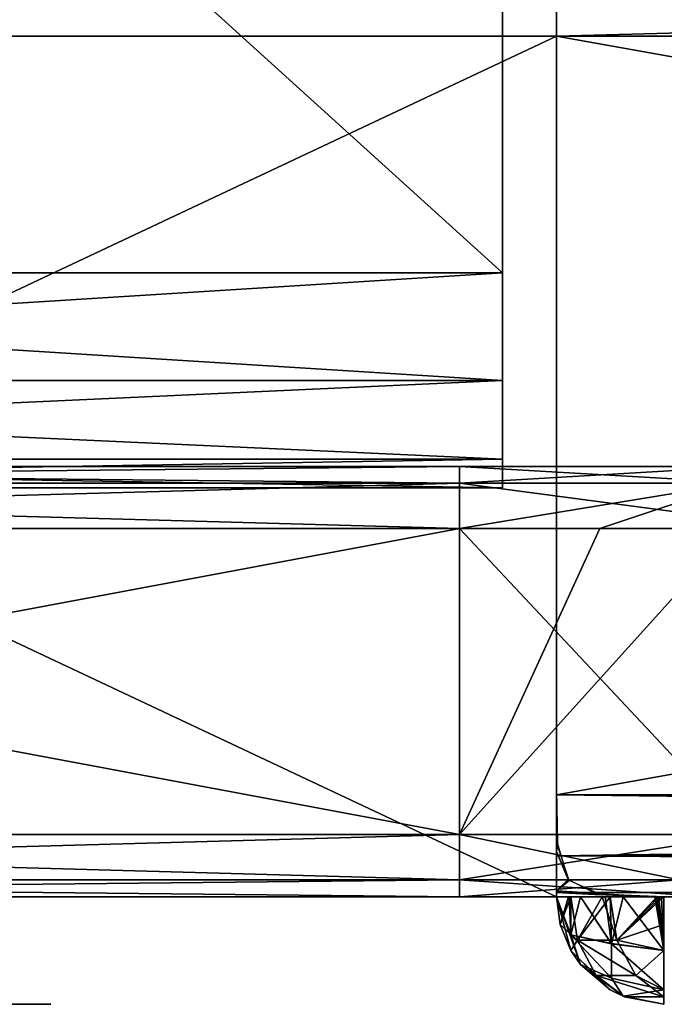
# Model space of a CAD drawing. Header units: millimetres. Extents: x -96 to 96, y -34 to 18.
# Tile 128 of 192: x 51.76 to 54.75, y -32.5 to -27.92. Entities that reach past the tile are written whole.
import ezdxf

# ---------------------------------------------------------------- set-up
doc = ezdxf.new("R2010")
doc.units = ezdxf.units.MM
doc.header["$LTSCALE"] = 65.185185
for name, color, linetype in [('103', 7, 'CONTINUOUS'), ('104', 7, 'CONTINUOUS'), ('194', 7, 'CONTINUOUS'), ('195', 7, 'CONTINUOUS'), ('238', 7, 'CONTINUOUS'), ('239', 7, 'CONTINUOUS'), ('274', 7, 'CONTINUOUS'), ('285', 7, 'CONTINUOUS'), ('306', 7, 'CONTINUOUS'), ('307', 7, 'CONTINUOUS'), ('317', 7, 'CONTINUOUS'), ('318', 7, 'CONTINUOUS'), ('333', 7, 'CONTINUOUS'), ('334', 7, 'CONTINUOUS'), ('354', 7, 'CONTINUOUS'), ('355', 7, 'CONTINUOUS'), ('362', 7, 'CONTINUOUS'), ('363', 7, 'CONTINUOUS'), ('383', 7, 'CONTINUOUS'), ('384', 7, 'CONTINUOUS'), ('573', 7, 'CONTINUOUS'), ('590', 7, 'CONTINUOUS'), ('591', 7, 'CONTINUOUS'), ('597', 7, 'CONTINUOUS'), ('598', 7, 'CONTINUOUS'), ('618', 7, 'CONTINUOUS'), ('622', 7, 'CONTINUOUS'), ('631', 7, 'CONTINUOUS'), ('632', 7, 'CONTINUOUS'), ('641', 7, 'CONTINUOUS'), ('642', 7, 'CONTINUOUS'), ('807', 7, 'CONTINUOUS'), ('809', 7, 'CONTINUOUS'), ('818', 7, 'CONTINUOUS'), ('891', 7, 'CONTINUOUS'), ('892', 7, 'CONTINUOUS'), ('902', 7, 'CONTINUOUS')]:
    doc.layers.add(name, color=color, linetype=linetype)

msp = doc.modelspace()

# ---------------------------------------------------------------- linework, layer by layer
at = {"layer": '103', "color": 7, "linetype": 'Continuous'}
for points in [[(46.2, -30, 10.143), (51.5134, -30, 3.5134), (53.8, -30, 10.143), (46.2, -30, 10.143)], [(53.8, -30, -10.143), (48, -30, -4.9687), (46.2, -30, -10.143), (53.8, -30, -10.143)], [(49.9015, -30, -4.5905), (48, -30, -4.9687), (53.8, -30, -10.143), (49.9015, -30, -4.5905)], [(51.5134, -30, -3.5134), (49.9015, -30, -4.5905), (53.8, -30, -10.143), (51.5134, -30, -3.5134)], [(51.5134, -30, 3.5134), (52.5905, -30, 1.9014), (53.8, -30, 10.143), (51.5134, -30, 3.5134)], [(52.5905, -30, -1.9014), (51.5134, -30, -3.5134), (53.8, -30, -10.143), (52.5905, -30, -1.9014)], [(52.5905, -30, 1.9014), (52.9687, -30), (53.8, -30, 10.143), (52.5905, -30, 1.9014)], [(52.9687, -30), (52.5905, -30, -1.9014), (53.8, -30, -10.143), (52.9687, -30)], [(53.8, -30, 10.143), (52.9687, -30), (53.8, -30, -10.143), (53.8, -30, 10.143)], [(55.5616, -30, -10.4934), (53.8, -30, 10.143), (53.8, -30, -10.143), (55.5616, -30, -10.4934)], [(55.116, -30, 10.3352), (53.8, -30, 10.143), (55.5616, -30, -10.4934), (55.116, -30, 10.3352)]]:
    msp.add_3dface(points, dxfattribs=at)
at = {"layer": '104', "color": 7, "linetype": 'Continuous'}
for points in [[(54.25, -32, -22.2466), (49.5772, -32, -20.3524), (45.75, -32, -22.2466), (54.25, -32, -22.2466)], [(45.75, -32, 22.2466), (50.4228, -32, 20.3524), (54.25, -32, 22.2466), (45.75, -32, 22.2466)], [(46.2, -32, -11.7127), (51.1846, -32, -17.0145), (53.8, -32, -11.7127), (46.2, -32, -11.7127)], [(53.8, -32, 11.7127), (48.8154, -32, 17.0145), (46.2, -32, 11.7127), (53.8, -32, 11.7127)], [(49.5772, -32, 16.6476), (48.8154, -32, 17.0145), (53.8, -32, 11.7127), (49.5772, -32, 16.6476)], [(50.4228, -32, -20.3524), (49.5772, -32, -20.3524), (54.25, -32, -22.2466), (50.4228, -32, -20.3524)], [(50.4228, -32, 16.6476), (49.5772, -32, 16.6476), (53.8, -32, 11.7127), (50.4228, -32, 16.6476)], [(51.1846, -32, -19.9855), (50.4228, -32, -20.3524), (54.25, -32, -22.2466), (51.1846, -32, -19.9855)], [(50.4228, -32, 20.3524), (51.1846, -32, 19.9855), (54.25, -32, 22.2466), (50.4228, -32, 20.3524)], [(51.1846, -32, 17.0145), (50.4228, -32, 16.6476), (53.8, -32, 11.7127), (51.1846, -32, 17.0145)], [(51.1846, -32, -17.0145), (51.7118, -32, -17.6756), (53.8, -32, -11.7127), (51.1846, -32, -17.0145)], [(51.7118, -32, -19.3244), (51.1846, -32, -19.9855), (54.25, -32, -22.2466), (51.7118, -32, -19.3244)], [(51.1846, -32, 19.9855), (51.7118, -32, 19.3244), (54.25, -32, 16.2624), (51.1846, -32, 19.9855)], [(54.25, -32, 22.2466), (51.1846, -32, 19.9855), (54.25, -32, 16.2624), (54.25, -32, 22.2466)], [(51.7118, -32, 17.6756), (51.1846, -32, 17.0145), (53.8, -32, 11.7127), (51.7118, -32, 17.6756)], [(51.9, -32, -18.5), (51.7118, -32, -19.3244), (54.25, -32, -22.2466), (51.9, -32, -18.5)], [(51.7118, -32, -17.6756), (51.9, -32, -18.5), (53.8, -32, -11.7127), (51.7118, -32, -17.6756)], [(54.25, -32, 16.2624), (51.7118, -32, 19.3244), (53.8, -32, 11.7127), (54.25, -32, 16.2624)], [(51.7118, -32, 19.3244), (51.9, -32, 18.5), (53.8, -32, 11.7127), (51.7118, -32, 19.3244)], [(51.9, -32, 18.5), (51.7118, -32, 17.6756), (53.8, -32, 11.7127), (51.9, -32, 18.5)], [(53.8, -32, -11.7127), (51.9, -32, -18.5), (54.25, -32, -22.2466), (53.8, -32, -11.7127)], [(54.9609, -32, 11.9436), (54.25, -32, 16.2624), (53.8, -32, 11.7127), (54.9609, -32, 11.9436)], [(54.5002, -32, -15.8293), (53.8, -32, -11.7127), (54.317, -32, -16.0124), (54.5002, -32, -15.8293)], [(54.317, -32, -16.0124), (53.8, -32, -11.7127), (54.25, -32, -16.2624), (54.317, -32, -16.0124)], [(54.25, -32, -16.2624), (53.8, -32, -11.7127), (54.25, -32, -22.2466), (54.25, -32, -16.2624)], [(54.9427, -32, -15.7997), (53.8, -32, -11.7127), (54.7534, -32, -15.7624), (54.9427, -32, -15.7997)], [(54.7534, -32, -15.7624), (53.8, -32, -11.7127), (54.75, -32, -15.7624), (54.7534, -32, -15.7624)], [(54.75, -32, -15.7624), (53.8, -32, -11.7127), (54.5002, -32, -15.8293), (54.75, -32, -15.7624)], [(54.9609, -32, -11.9436), (53.8, -32, -11.7127), (54.9427, -32, -15.7997), (54.9609, -32, -11.9436)], [(54.317, -32, 16.0124), (54.25, -32, 16.2624), (54.9609, -32, 11.9436), (54.317, -32, 16.0124)], [(54.3623, -32, 15.9468), (54.317, -32, 16.0124), (54.9609, -32, 11.9436), (54.3623, -32, 15.9468)], [(54.5, -32, 15.8294), (54.3623, -32, 15.9468), (54.9609, -32, 11.9436), (54.5, -32, 15.8294)], [(54.5607, -32, 15.7997), (54.5, -32, 15.8294), (54.9609, -32, 11.9436), (54.5607, -32, 15.7997)], [(54.75, -32, 15.7624), (54.5607, -32, 15.7997), (54.9609, -32, 11.9436), (54.75, -32, 15.7624)], [(54.7534, -32, 15.7624), (54.75, -32, 15.7624), (54.9609, -32, 11.9436), (54.7534, -32, 15.7624)]]:
    msp.add_3dface(points, dxfattribs=at)
at = {"layer": '194', "color": 7, "linetype": 'Continuous'}
for points in [[(74, -31.5262, -23.2618), (54.25, -31.5262, -23.2618), (74, -28, -23.4466), (74, -31.5262, -23.2618)], [(54.25, -31.5262, -23.2618), (54.25, -28, -23.4466), (74, -28, -23.4466), (54.25, -31.5262, -23.2618)]]:
    msp.add_3dface(points, dxfattribs=at)
at = {"layer": '195', "color": 7, "linetype": 'Continuous'}
for points in [[(74, -28, -23.4466), (54.25, -28, -23.4466), (74, -27.4738, -23.419), (74, -28, -23.4466)], [(54.25, -28, -23.4466), (54.25, -27.4738, -23.419), (74, -27.4738, -23.419), (54.25, -28, -23.4466)]]:
    msp.add_3dface(points, dxfattribs=at)
at = {"layer": '238', "color": 7, "linetype": 'Continuous'}
for points in [[(74, -31.5262, 23.2618), (74, -28, 23.4466), (54.25, -28, 23.4466), (74, -31.5262, 23.2618)], [(74, -31.5262, 23.2618), (54.25, -28, 23.4466), (54.25, -31.5262, 23.2618), (74, -31.5262, 23.2618)]]:
    msp.add_3dface(points, dxfattribs=at)
at = {"layer": '239', "color": 7, "linetype": 'Continuous'}
for points in [[(74, -28, 23.4466), (74, -27.4738, 23.419), (54.25, -27.4738, 23.419), (74, -28, 23.4466)], [(54.25, -28, 23.4466), (74, -28, 23.4466), (54.25, -27.4738, 23.419), (54.25, -28, 23.4466)]]:
    msp.add_3dface(points, dxfattribs=at)
at = {"layer": '274', "color": 7, "linetype": 'Continuous'}
for points in [[(54.25, -31.5, -22.2624), (54.25, -31.7896, -22.3549), (54.2553, -31.7597, -22.3352), (54.25, -31.5, -22.2624)], [(54.25, -31.8106, -23.1543), (54.25, -31.5262, -23.2618), (74, -31.765, -23.1865), (54.25, -31.8106, -23.1543)], [(54.25, -31.5262, -23.2618), (74, -31.5262, -23.2618), (74, -31.765, -23.1865), (54.25, -31.5262, -23.2618)], [(54.2553, -31.7597, -22.3352), (54.25, -31.7896, -22.3549), (54.3097, -31.9252, -22.4993), (54.2553, -31.7597, -22.3352)], [(74, -31.9374, -23.0046), (54.25, -31.8106, -23.1543), (74, -31.765, -23.1865), (74, -31.9374, -23.0046)], [(54.25, -31.7896, -22.3549), (54.25, -31.9722, -22.598), (54.3097, -31.9252, -22.4993), (54.25, -31.7896, -22.3549)], [(54.25, -31.9802, -22.9019), (54.25, -31.8106, -23.1543), (74, -31.9374, -23.0046), (54.25, -31.9802, -22.9019)], [(54.3097, -31.9252, -22.4993), (54.25, -31.9722, -22.598), (54.4583, -31.9911, -22.6685), (54.3097, -31.9252, -22.4993)], [(74, -32, -22.7624), (54.25, -31.9802, -22.9019), (74, -31.9374, -23.0046), (74, -32, -22.7624)], [(54.25, -31.9722, -22.598), (54.25, -31.9802, -22.9019), (54.4583, -31.9911, -22.6685), (54.25, -31.9722, -22.598)], [(54.4583, -31.9911, -22.6685), (54.25, -31.9802, -22.9019), (54.7083, -32, -22.7607), (54.4583, -31.9911, -22.6685)], [(54.7083, -32, -22.7607), (54.25, -31.9802, -22.9019), (54.7174, -32, -22.7614), (54.7083, -32, -22.7607)], [(54.7174, -32, -22.7614), (54.25, -31.9802, -22.9019), (54.7265, -32, -22.7619), (54.7174, -32, -22.7614)], [(54.7265, -32, -22.7619), (54.25, -31.9802, -22.9019), (54.7382, -32, -22.7623), (54.7265, -32, -22.7619)], [(54.7382, -32, -22.7623), (54.25, -31.9802, -22.9019), (54.75, -32, -22.7624), (54.7382, -32, -22.7623)], [(54.25, -31.9802, -22.9019), (54.7534, -32, -22.7624), (54.75, -32, -22.7624), (54.25, -31.9802, -22.9019)], [(74, -32, -22.7624), (54.7534, -32, -22.7624), (54.25, -31.9802, -22.9019), (74, -32, -22.7624)]]:
    msp.add_3dface(points, dxfattribs=at)
at = {"layer": '285', "color": 7, "linetype": 'Continuous'}
for points in [[(54.25, -31.5, 22.2624), (54.2549, -31.7547, 22.3322), (54.25, -31.7896, 22.3549), (54.25, -31.5, 22.2624)], [(74, -31.5262, 23.2618), (54.25, -31.5262, 23.2618), (54.25, -31.8106, 23.1543), (74, -31.5262, 23.2618)], [(74, -31.5262, 23.2618), (54.25, -31.8106, 23.1543), (74, -31.765, 23.1865), (74, -31.5262, 23.2618)], [(54.2549, -31.7547, 22.3322), (54.3055, -31.9202, 22.4915), (54.25, -31.7896, 22.3549), (54.2549, -31.7547, 22.3322)], [(74, -31.765, 23.1865), (54.25, -31.8106, 23.1543), (74, -31.9374, 23.0046), (74, -31.765, 23.1865)], [(54.25, -31.7896, 22.3549), (54.3055, -31.9202, 22.4915), (54.25, -31.9722, 22.598), (54.25, -31.7896, 22.3549)], [(54.25, -31.8106, 23.1543), (54.25, -31.9802, 22.9019), (74, -31.9374, 23.0046), (54.25, -31.8106, 23.1543)], [(54.3055, -31.9202, 22.4915), (54.4448, -31.9891, 22.6585), (54.25, -31.9722, 22.598), (54.3055, -31.9202, 22.4915)], [(54.25, -31.9802, 22.9019), (54.75, -32, 22.7624), (74, -31.9374, 23.0046), (54.25, -31.9802, 22.9019)], [(54.75, -32, 22.7624), (54.7534, -32, 22.7624), (74, -31.9374, 23.0046), (54.75, -32, 22.7624)], [(54.4448, -31.9891, 22.6585), (54.6838, -32, 22.7581), (54.25, -31.9722, 22.598), (54.4448, -31.9891, 22.6585)], [(54.25, -31.9722, 22.598), (54.6838, -32, 22.7581), (54.25, -31.9802, 22.9019), (54.25, -31.9722, 22.598)], [(54.7083, -32, 22.7607), (54.7174, -32, 22.7614), (54.25, -31.9802, 22.9019), (54.7083, -32, 22.7607)], [(54.702, -32, 22.7601), (54.7083, -32, 22.7607), (54.25, -31.9802, 22.9019), (54.702, -32, 22.7601)], [(54.7174, -32, 22.7614), (54.7265, -32, 22.7619), (54.25, -31.9802, 22.9019), (54.7174, -32, 22.7614)], [(54.6958, -32, 22.7595), (54.702, -32, 22.7601), (54.25, -31.9802, 22.9019), (54.6958, -32, 22.7595)], [(54.6919, -32, 22.7591), (54.6958, -32, 22.7595), (54.25, -31.9802, 22.9019), (54.6919, -32, 22.7591)], [(54.6881, -32, 22.7586), (54.6919, -32, 22.7591), (54.25, -31.9802, 22.9019), (54.6881, -32, 22.7586)], [(54.686, -32, 22.7583), (54.6881, -32, 22.7586), (54.25, -31.9802, 22.9019), (54.686, -32, 22.7583)], [(54.6838, -32, 22.7581), (54.686, -32, 22.7583), (54.25, -31.9802, 22.9019), (54.6838, -32, 22.7581)], [(54.7265, -32, 22.7619), (54.7382, -32, 22.7623), (54.25, -31.9802, 22.9019), (54.7265, -32, 22.7619)], [(54.7382, -32, 22.7623), (54.75, -32, 22.7624), (54.25, -31.9802, 22.9019), (54.7382, -32, 22.7623)]]:
    msp.add_3dface(points, dxfattribs=at)
at = {"layer": '306', "color": 7, "linetype": 'Continuous'}
for points in [[(46.2, -31.7113, 11.2596), (46.2, -30.2887, 10.5962), (53.8, -30.2887, 10.5962), (46.2, -31.7113, 11.2596)], [(53.8, -31.7113, 11.2596), (46.2, -31.7113, 11.2596), (53.8, -30.2887, 10.5962), (53.8, -31.7113, 11.2596)]]:
    msp.add_3dface(points, dxfattribs=at)
at = {"layer": '307', "color": 7, "linetype": 'Continuous'}
for points in [[(53.8, -31.7113, 11.2596), (53.8, -30.2887, 10.5962), (54.4513, -30.2887, 10.6476), (53.8, -31.7113, 11.2596)], [(55.1344, -31.7113, 11.525), (53.8, -31.7113, 11.2596), (55.0829, -30.2887, 10.7995), (55.1344, -31.7113, 11.525)], [(55.0829, -30.2887, 10.7995), (53.8, -31.7113, 11.2596), (54.4513, -30.2887, 10.6476), (55.0829, -30.2887, 10.7995)]]:
    msp.add_3dface(points, dxfattribs=at)
at = {"layer": '317', "color": 7, "linetype": 'Continuous'}
for points in [[(53.8, -30.2887, -10.5962), (55.1344, -31.7113, -11.525), (55.3883, -30.2887, -10.9121), (53.8, -30.2887, -10.5962)], [(53.8, -31.7113, -11.2596), (55.1344, -31.7113, -11.525), (53.8, -30.2887, -10.5962), (53.8, -31.7113, -11.2596)]]:
    msp.add_3dface(points, dxfattribs=at)
at = {"layer": '318', "color": 7, "linetype": 'Continuous'}
for points in [[(46.2, -31.7113, -11.2596), (53.8, -31.7113, -11.2596), (46.2, -30.2887, -10.5962), (46.2, -31.7113, -11.2596)], [(53.8, -31.7113, -11.2596), (53.8, -30.2887, -10.5962), (46.2, -30.2887, -10.5962), (53.8, -31.7113, -11.2596)]]:
    msp.add_3dface(points, dxfattribs=at)
at = {"layer": '333', "color": 7, "linetype": 'Continuous'}
for points in [[(53.8, -31.7113, 11.2596), (55.1344, -31.7113, 11.525), (53.8, -31.9217, 11.4441), (53.8, -31.7113, 11.2596)], [(55.1344, -31.7113, 11.525), (54.8205, -31.9217, 11.6057), (53.8, -31.9217, 11.4441), (55.1344, -31.7113, 11.525)], [(54.8205, -31.9217, 11.6057), (53.8, -32, 11.7127), (53.8, -31.9217, 11.4441), (54.8205, -31.9217, 11.6057)], [(54.9609, -32, 11.9436), (53.8, -32, 11.7127), (54.8205, -31.9217, 11.6057), (54.9609, -32, 11.9436)]]:
    msp.add_3dface(points, dxfattribs=at)
at = {"layer": '334', "color": 7, "linetype": 'Continuous'}
for points in [[(46.2, -31.7113, 11.2596), (53.8, -31.7113, 11.2596), (53.8, -31.9217, 11.4441), (46.2, -31.7113, 11.2596)], [(46.2, -31.7113, 11.2596), (53.8, -31.9217, 11.4441), (46.2, -31.9217, 11.4441), (46.2, -31.7113, 11.2596)], [(53.8, -31.9217, 11.4441), (53.8, -32, 11.7127), (46.2, -31.9217, 11.4441), (53.8, -31.9217, 11.4441)], [(53.8, -32, 11.7127), (46.2, -32, 11.7127), (46.2, -31.9217, 11.4441), (53.8, -32, 11.7127)]]:
    msp.add_3dface(points, dxfattribs=at)
at = {"layer": '354', "color": 7, "linetype": 'Continuous'}
for points in [[(53.8, -31.7113, -11.2596), (46.2, -31.9217, -11.4441), (53.8, -31.9217, -11.4441), (53.8, -31.7113, -11.2596)], [(53.8, -31.7113, -11.2596), (46.2, -31.7113, -11.2596), (46.2, -31.9217, -11.4441), (53.8, -31.7113, -11.2596)], [(46.2, -32, -11.7127), (53.8, -32, -11.7127), (53.8, -31.9217, -11.4441), (46.2, -32, -11.7127)], [(46.2, -31.9217, -11.4441), (46.2, -32, -11.7127), (53.8, -31.9217, -11.4441), (46.2, -31.9217, -11.4441)]]:
    msp.add_3dface(points, dxfattribs=at)
at = {"layer": '355', "color": 7, "linetype": 'Continuous'}
for points in [[(53.8, -31.7113, -11.2596), (53.8, -31.9217, -11.4441), (54.8205, -31.9217, -11.6057), (53.8, -31.7113, -11.2596)], [(55.1344, -31.7113, -11.525), (53.8, -31.7113, -11.2596), (54.8205, -31.9217, -11.6057), (55.1344, -31.7113, -11.525)], [(53.8, -32, -11.7127), (54.9609, -32, -11.9436), (53.8, -31.9217, -11.4441), (53.8, -32, -11.7127)], [(53.8, -31.9217, -11.4441), (54.9609, -32, -11.9436), (54.8205, -31.9217, -11.6057), (53.8, -31.9217, -11.4441)]]:
    msp.add_3dface(points, dxfattribs=at)
at = {"layer": '362', "color": 7, "linetype": 'Continuous'}
for points in [[(55.116, -30, 10.3352), (55.0852, -30.0783, 10.6066), (53.8, -30.0783, 10.4117), (55.116, -30, 10.3352)], [(53.8, -30, 10.143), (55.116, -30, 10.3352), (53.8, -30.0783, 10.4117), (53.8, -30, 10.143)], [(55.0852, -30.0783, 10.6066), (53.8, -30.2887, 10.5962), (53.8, -30.0783, 10.4117), (55.0852, -30.0783, 10.6066)], [(54.4513, -30.2887, 10.6476), (53.8, -30.2887, 10.5962), (55.0852, -30.0783, 10.6066), (54.4513, -30.2887, 10.6476)], [(55.0829, -30.2887, 10.7995), (54.4513, -30.2887, 10.6476), (55.0852, -30.0783, 10.6066), (55.0829, -30.2887, 10.7995)]]:
    msp.add_3dface(points, dxfattribs=at)
at = {"layer": '363', "color": 7, "linetype": 'Continuous'}
for points in [[(46.2, -30, 10.143), (53.8, -30.0783, 10.4117), (46.2, -30.0783, 10.4117), (46.2, -30, 10.143)], [(46.2, -30, 10.143), (53.8, -30, 10.143), (53.8, -30.0783, 10.4117), (46.2, -30, 10.143)], [(53.8, -30.2887, 10.5962), (46.2, -30.2887, 10.5962), (46.2, -30.0783, 10.4117), (53.8, -30.2887, 10.5962)], [(53.8, -30.0783, 10.4117), (53.8, -30.2887, 10.5962), (46.2, -30.0783, 10.4117), (53.8, -30.0783, 10.4117)]]:
    msp.add_3dface(points, dxfattribs=at)
at = {"layer": '383', "color": 7, "linetype": 'Continuous'}
for points in [[(53.8, -30, -10.143), (46.2, -30.0783, -10.4117), (53.8, -30.0783, -10.4117), (53.8, -30, -10.143)], [(53.8, -30, -10.143), (46.2, -30, -10.143), (46.2, -30.0783, -10.4117), (53.8, -30, -10.143)], [(46.2, -30.0783, -10.4117), (46.2, -30.2887, -10.5962), (53.8, -30.0783, -10.4117), (46.2, -30.0783, -10.4117)], [(46.2, -30.2887, -10.5962), (53.8, -30.2887, -10.5962), (53.8, -30.0783, -10.4117), (46.2, -30.2887, -10.5962)]]:
    msp.add_3dface(points, dxfattribs=at)
at = {"layer": '384', "color": 7, "linetype": 'Continuous'}
for points in [[(55.5616, -30, -10.4934), (53.8, -30, -10.143), (55.1395, -30.0783, -10.6239), (55.5616, -30, -10.4934)], [(53.8, -30, -10.143), (53.8, -30.0783, -10.4117), (55.1395, -30.0783, -10.6239), (53.8, -30, -10.143)], [(53.8, -30.2887, -10.5962), (55.3883, -30.2887, -10.9121), (53.8, -30.0783, -10.4117), (53.8, -30.2887, -10.5962)], [(53.8, -30.0783, -10.4117), (55.3883, -30.2887, -10.9121), (55.1395, -30.0783, -10.6239), (53.8, -30.0783, -10.4117)]]:
    msp.add_3dface(points, dxfattribs=at)
at = {"layer": '573', "color": 7, "linetype": 'Continuous'}
for points in [[(51.7118, -32.5, 17.6756), (51.9, -32.5, 18.5), (51.7118, -32.5, 19.3244), (51.7118, -32.5, 17.6756)], [(51.7118, -32.5, -19.3244), (51.9, -32.5, -18.5), (51.7118, -32.5, -17.6756), (51.7118, -32.5, -19.3244)]]:
    msp.add_3dface(points, dxfattribs=at)
at = {"layer": '590', "color": 7, "linetype": 'Continuous'}
for points in [[(54.25, -27, -22.3903), (54.25, -28, -23.4466), (54.25, -28, -22.3028), (54.25, -27, -22.3903)], [(54.25, -28, -23.4466), (54.25, -27, -22.3903), (54.25, -27.4738, -23.419), (54.25, -28, -23.4466)], [(54.25, -28, -23.4466), (54.25, -31.5262, -23.2618), (54.25, -28, -22.3028), (54.25, -28, -23.4466)], [(54.25, -31.5262, -23.2618), (54.25, -31.5, -22.2624), (54.25, -28, -22.2466), (54.25, -31.5262, -23.2618)], [(54.25, -32, -22.2624), (54.25, -32, -22.2466), (54.25, -28, -22.2466), (54.25, -32, -22.2624)], [(54.25, -28, -22.3028), (54.25, -31.5262, -23.2618), (54.25, -28, -22.2466), (54.25, -28, -22.3028)], [(54.25, -31.5, -22.2624), (54.25, -32, -22.2624), (54.25, -28, -22.2466), (54.25, -31.5, -22.2624)], [(54.25, -31.5262, -23.2618), (54.25, -31.7896, -22.3549), (54.25, -31.5, -22.2624), (54.25, -31.5262, -23.2618)], [(54.25, -31.5262, -23.2618), (54.25, -31.8106, -23.1543), (54.25, -31.7896, -22.3549), (54.25, -31.5262, -23.2618)], [(54.25, -31.8106, -23.1543), (54.25, -31.9722, -22.598), (54.25, -31.7896, -22.3549), (54.25, -31.8106, -23.1543)], [(54.25, -31.8106, -23.1543), (54.25, -31.9802, -22.9019), (54.25, -31.9722, -22.598), (54.25, -31.8106, -23.1543)]]:
    msp.add_3dface(points, dxfattribs=at)
at = {"layer": '591', "color": 7, "linetype": 'Continuous'}
for points in [[(54.25, -28, -22.2466), (45.75, -32, -22.2466), (45.75, -28, -22.2466), (54.25, -28, -22.2466)], [(54.25, -32, -22.2466), (45.75, -32, -22.2466), (54.25, -28, -22.2466), (54.25, -32, -22.2466)]]:
    msp.add_3dface(points, dxfattribs=at)
at = {"layer": '597', "color": 7, "linetype": 'Continuous'}
for points in [[(45.75, -28, 22.2466), (54.25, -32, 22.2466), (54.25, -28, 22.2466), (45.75, -28, 22.2466)], [(45.75, -32, 22.2466), (54.25, -32, 22.2466), (45.75, -28, 22.2466), (45.75, -32, 22.2466)]]:
    msp.add_3dface(points, dxfattribs=at)
at = {"layer": '598', "color": 7, "linetype": 'Continuous'}
for points in [[(54.25, -27, 22.9197), (54.25, -27, 22.3903), (54.25, -28, 22.3028), (54.25, -27, 22.9197)], [(54.25, -27.0627, 23.1621), (54.25, -27, 22.9197), (54.25, -28, 22.3028), (54.25, -27.0627, 23.1621)], [(54.25, -27.235, 23.3437), (54.25, -27.0627, 23.1621), (54.25, -28, 22.3028), (54.25, -27.235, 23.3437)], [(54.25, -27.4738, 23.419), (54.25, -27.235, 23.3437), (54.25, -28, 22.3028), (54.25, -27.4738, 23.419)], [(54.25, -28, 23.4466), (54.25, -27.4738, 23.419), (54.25, -28, 22.3028), (54.25, -28, 23.4466)], [(54.25, -31.5, 22.2624), (54.25, -28, 23.4466), (54.25, -28, 22.3028), (54.25, -31.5, 22.2624)], [(54.25, -31.5262, 23.2618), (54.25, -28, 23.4466), (54.25, -31.5, 22.2624), (54.25, -31.5262, 23.2618)], [(54.25, -32, 22.2466), (54.25, -31.5, 22.2624), (54.25, -28, 22.3028), (54.25, -32, 22.2466)], [(54.25, -28, 22.2466), (54.25, -32, 22.2466), (54.25, -28, 22.3028), (54.25, -28, 22.2466)], [(54.25, -31.5262, 23.2618), (54.25, -31.5, 22.2624), (54.25, -31.7896, 22.3549), (54.25, -31.5262, 23.2618)], [(54.25, -31.5, 22.2624), (54.25, -32, 22.2466), (54.25, -32, 22.2624), (54.25, -31.5, 22.2624)], [(54.25, -31.5262, 23.2618), (54.25, -31.7896, 22.3549), (54.25, -31.8106, 23.1543), (54.25, -31.5262, 23.2618)], [(54.25, -31.7896, 22.3549), (54.25, -31.9722, 22.598), (54.25, -31.8106, 23.1543), (54.25, -31.7896, 22.3549)], [(54.25, -31.9722, 22.598), (54.25, -31.9802, 22.9019), (54.25, -31.8106, 23.1543), (54.25, -31.9722, 22.598)]]:
    msp.add_3dface(points, dxfattribs=at)
at = {"layer": '618', "color": 7, "linetype": 'Continuous'}
for points in [[(54.25, -32, -22.2466), (54.25, -32, -22.2624), (54.317, -32.25, -22.2624), (54.25, -32, -22.2466)], [(54.267, -32.1294, -16.2624), (54.25, -32, -16.2624), (54.317, -32.25, -22.2624), (54.267, -32.1294, -16.2624)], [(54.25, -32, -16.2624), (54.25, -32, -22.2466), (54.317, -32.25, -22.2624), (54.25, -32, -16.2624)], [(54.317, -32.25, -16.2624), (54.267, -32.1294, -16.2624), (54.317, -32.25, -22.2624), (54.317, -32.25, -16.2624)], [(54.3623, -32.3157, -22.2624), (54.317, -32.25, -16.2624), (54.317, -32.25, -22.2624), (54.3623, -32.3157, -22.2624)], [(54.5, -32.433, -16.2624), (54.317, -32.25, -16.2624), (54.3623, -32.3157, -22.2624), (54.5, -32.433, -16.2624)], [(54.5, -32.433, -22.2624), (54.5, -32.433, -16.2624), (54.3623, -32.3157, -22.2624), (54.5, -32.433, -22.2624)], [(54.5607, -32.4628, -22.2624), (54.5, -32.433, -16.2624), (54.5, -32.433, -22.2624), (54.5607, -32.4628, -22.2624)], [(54.5669, -32.4653, -16.2624), (54.5, -32.433, -16.2624), (54.5607, -32.4628, -22.2624), (54.5669, -32.4653, -16.2624)], [(54.75, -32.5, -22.2624), (54.5669, -32.4653, -16.2624), (54.5607, -32.4628, -22.2624), (54.75, -32.5, -22.2624)], [(54.75, -32.5, -16.2624), (54.5669, -32.4653, -16.2624), (54.75, -32.5, -22.2624), (54.75, -32.5, -16.2624)]]:
    msp.add_3dface(points, dxfattribs=at)
at = {"layer": '622', "color": 7, "linetype": 'Continuous'}
for points in [[(54.267, -32.1294, 22.2624), (54.25, -32, 22.2624), (54.317, -32.25, 16.2624), (54.267, -32.1294, 22.2624)], [(54.25, -32, 22.2466), (54.25, -32, 16.2624), (54.317, -32.25, 16.2624), (54.25, -32, 22.2466)], [(54.25, -32, 22.2624), (54.25, -32, 22.2466), (54.317, -32.25, 16.2624), (54.25, -32, 22.2624)], [(54.317, -32.25, 22.2624), (54.267, -32.1294, 22.2624), (54.317, -32.25, 16.2624), (54.317, -32.25, 22.2624)], [(54.5, -32.433, 22.2624), (54.317, -32.25, 22.2624), (54.3623, -32.3157, 16.2624), (54.5, -32.433, 22.2624)], [(54.3623, -32.3157, 16.2624), (54.317, -32.25, 22.2624), (54.317, -32.25, 16.2624), (54.3623, -32.3157, 16.2624)], [(54.5, -32.433, 16.2624), (54.5, -32.433, 22.2624), (54.3623, -32.3157, 16.2624), (54.5, -32.433, 16.2624)], [(54.5669, -32.4653, 22.2624), (54.5, -32.433, 22.2624), (54.5607, -32.4628, 16.2624), (54.5669, -32.4653, 22.2624)], [(54.5607, -32.4628, 16.2624), (54.5, -32.433, 22.2624), (54.5, -32.433, 16.2624), (54.5607, -32.4628, 16.2624)], [(54.75, -32.5, 16.2624), (54.5669, -32.4653, 22.2624), (54.5607, -32.4628, 16.2624), (54.75, -32.5, 16.2624)], [(54.75, -32.5, 22.2624), (54.5669, -32.4653, 22.2624), (54.75, -32.5, 16.2624), (54.75, -32.5, 22.2624)]]:
    msp.add_3dface(points, dxfattribs=at)
at = {"layer": '631', "color": 7, "linetype": 'Continuous'}
for points in [[(54.317, -32, -16.0124), (54.25, -32, -16.2624), (54.267, -32.1294, -16.2624), (54.317, -32, -16.0124)], [(54.317, -32, -16.0124), (54.267, -32.1294, -16.2624), (54.3481, -32.2013, -16.0435), (54.317, -32, -16.0124)], [(54.5002, -32, -15.8293), (54.317, -32, -16.0124), (54.3481, -32.2013, -16.0435), (54.5002, -32, -15.8293)], [(54.5313, -32.2012, -15.8604), (54.5002, -32, -15.8293), (54.3481, -32.2013, -16.0435), (54.5313, -32.2012, -15.8604)], [(54.75, -32, -15.7624), (54.5002, -32, -15.8293), (54.5313, -32.2012, -15.8604), (54.75, -32, -15.7624)], [(54.75, -32.1294, -15.7795), (54.75, -32, -15.7624), (54.5313, -32.2012, -15.8604), (54.75, -32.1294, -15.7795)], [(54.267, -32.1294, -16.2624), (54.317, -32.25, -16.2624), (54.3481, -32.2013, -16.0435), (54.267, -32.1294, -16.2624)], [(54.75, -32.25, -15.8294), (54.75, -32.1294, -15.7795), (54.5313, -32.2012, -15.8604), (54.75, -32.25, -15.8294)], [(54.317, -32.25, -16.2624), (54.4357, -32.366, -16.1311), (54.3481, -32.2013, -16.0435), (54.317, -32.25, -16.2624)], [(54.6188, -32.3658, -15.9479), (54.5313, -32.2012, -15.8604), (54.3481, -32.2013, -16.0435), (54.6188, -32.3658, -15.9479)], [(54.4357, -32.366, -16.1311), (54.6188, -32.3658, -15.9479), (54.3481, -32.2013, -16.0435), (54.4357, -32.366, -16.1311)], [(54.6188, -32.3658, -15.9479), (54.75, -32.25, -15.8294), (54.5313, -32.2012, -15.8604), (54.6188, -32.3658, -15.9479)], [(54.317, -32.25, -16.2624), (54.5, -32.433, -16.2624), (54.4357, -32.366, -16.1311), (54.317, -32.25, -16.2624)], [(54.75, -32.433, -16.0124), (54.75, -32.25, -15.8294), (54.6188, -32.3658, -15.9479), (54.75, -32.433, -16.0124)], [(54.75, -32.4651, -16.079), (54.6188, -32.3658, -15.9479), (54.4357, -32.366, -16.1311), (54.75, -32.4651, -16.079)], [(54.5, -32.433, -16.2624), (54.5669, -32.4653, -16.2624), (54.4357, -32.366, -16.1311), (54.5, -32.433, -16.2624)], [(54.5669, -32.4653, -16.2624), (54.75, -32.4651, -16.079), (54.4357, -32.366, -16.1311), (54.5669, -32.4653, -16.2624)], [(54.75, -32.4651, -16.079), (54.75, -32.433, -16.0124), (54.6188, -32.3658, -15.9479), (54.75, -32.4651, -16.079)], [(54.5669, -32.4653, -16.2624), (54.75, -32.5, -16.2624), (54.75, -32.4651, -16.079), (54.5669, -32.4653, -16.2624)]]:
    msp.add_3dface(points, dxfattribs=at)
at = {"layer": '632', "color": 7, "linetype": 'Continuous'}
for points in [[(54.25, -32, -22.2624), (54.3623, -32.3157, -22.2624), (54.317, -32.25, -22.2624), (54.25, -32, -22.2624)], [(54.3623, -32.3157, -22.2624), (54.25, -32, -22.2624), (54.3169, -32.1765, -22.4392), (54.3623, -32.3157, -22.2624)], [(54.3169, -32.1765, -22.4392), (54.25, -32, -22.2624), (54.3102, -32, -22.5003), (54.3169, -32.1765, -22.4392)], [(54.3624, -32, -22.5783), (54.3169, -32.1765, -22.4392), (54.3102, -32, -22.5003), (54.3624, -32, -22.5783)], [(54.5065, -32.2185, -22.6405), (54.3169, -32.1765, -22.4392), (54.3624, -32, -22.5783), (54.5065, -32.2185, -22.6405)], [(54.5065, -32.2185, -22.6405), (54.3624, -32, -22.5783), (54.4763, -32, -22.6809), (54.5065, -32.2185, -22.6405)], [(54.5609, -32, -22.7253), (54.5065, -32.2185, -22.6405), (54.4763, -32, -22.6809), (54.5609, -32, -22.7253)], [(54.5065, -32.2185, -22.6405), (54.5609, -32, -22.7253), (54.75, -32.25, -22.6955), (54.5065, -32.2185, -22.6405)], [(54.5609, -32, -22.7253), (54.7083, -32, -22.7607), (54.75, -32.25, -22.6955), (54.5609, -32, -22.7253)], [(54.7083, -32, -22.7607), (54.7174, -32, -22.7614), (54.75, -32.25, -22.6955), (54.7083, -32, -22.7607)], [(54.7174, -32, -22.7614), (54.7265, -32, -22.7619), (54.75, -32.25, -22.6955), (54.7174, -32, -22.7614)], [(54.7265, -32, -22.7619), (54.7382, -32, -22.7623), (54.75, -32.25, -22.6955), (54.7265, -32, -22.7619)], [(54.7382, -32, -22.7623), (54.75, -32, -22.7624), (54.75, -32.25, -22.6955), (54.7382, -32, -22.7623)], [(54.5066, -32.3789, -22.4797), (54.3623, -32.3157, -22.2624), (54.3169, -32.1765, -22.4392), (54.5066, -32.3789, -22.4797)], [(54.5065, -32.2185, -22.6405), (54.5066, -32.3789, -22.4797), (54.3169, -32.1765, -22.4392), (54.5065, -32.2185, -22.6405)], [(54.75, -32.433, -22.5124), (54.5065, -32.2185, -22.6405), (54.75, -32.25, -22.6955), (54.75, -32.433, -22.5124)], [(54.5066, -32.3789, -22.4797), (54.5065, -32.2185, -22.6405), (54.75, -32.433, -22.5124), (54.5066, -32.3789, -22.4797)], [(54.5607, -32.4628, -22.2624), (54.5, -32.433, -22.2624), (54.3623, -32.3157, -22.2624), (54.5607, -32.4628, -22.2624)], [(54.5607, -32.4628, -22.2624), (54.3623, -32.3157, -22.2624), (54.5066, -32.3789, -22.4797), (54.5607, -32.4628, -22.2624)], [(54.5607, -32.4628, -22.2624), (54.5066, -32.3789, -22.4797), (54.75, -32.433, -22.5124), (54.5607, -32.4628, -22.2624)], [(54.75, -32.5, -22.2624), (54.5607, -32.4628, -22.2624), (54.75, -32.433, -22.5124), (54.75, -32.5, -22.2624)]]:
    msp.add_3dface(points, dxfattribs=at)
at = {"layer": '641', "color": 7, "linetype": 'Continuous'}
for points in [[(54.25, -32, 22.2624), (54.267, -32.1294, 22.2624), (54.3064, -32, 22.4931), (54.25, -32, 22.2624)], [(54.267, -32.1294, 22.2624), (54.317, -32, 22.5124), (54.3064, -32, 22.4931), (54.267, -32.1294, 22.2624)], [(54.267, -32.1294, 22.2624), (54.3481, -32.2013, 22.4814), (54.317, -32, 22.5124), (54.267, -32.1294, 22.2624)], [(54.317, -32, 22.5124), (54.3481, -32.2013, 22.4814), (54.4627, -32, 22.6717), (54.317, -32, 22.5124)], [(54.3481, -32.2013, 22.4814), (54.5313, -32.2012, 22.6645), (54.4627, -32, 22.6717), (54.3481, -32.2013, 22.4814)], [(54.5313, -32.2012, 22.6645), (54.5002, -32, 22.6956), (54.4627, -32, 22.6717), (54.5313, -32.2012, 22.6645)], [(54.6958, -32, 22.7595), (54.6838, -32, 22.7581), (54.5002, -32, 22.6956), (54.6958, -32, 22.7595)], [(54.5313, -32.2012, 22.6645), (54.7174, -32, 22.7614), (54.5002, -32, 22.6956), (54.5313, -32.2012, 22.6645)], [(54.7174, -32, 22.7614), (54.7083, -32, 22.7607), (54.5002, -32, 22.6956), (54.7174, -32, 22.7614)], [(54.702, -32, 22.7601), (54.6958, -32, 22.7595), (54.5002, -32, 22.6956), (54.702, -32, 22.7601)], [(54.7083, -32, 22.7607), (54.702, -32, 22.7601), (54.5002, -32, 22.6956), (54.7083, -32, 22.7607)], [(54.75, -32, 22.7624), (54.7382, -32, 22.7623), (54.5313, -32.2012, 22.6645), (54.75, -32, 22.7624)], [(54.7382, -32, 22.7623), (54.7265, -32, 22.7619), (54.5313, -32.2012, 22.6645), (54.7382, -32, 22.7623)], [(54.7265, -32, 22.7619), (54.7174, -32, 22.7614), (54.5313, -32.2012, 22.6645), (54.7265, -32, 22.7619)], [(54.75, -32.1294, 22.7454), (54.75, -32, 22.7624), (54.5313, -32.2012, 22.6645), (54.75, -32.1294, 22.7454)], [(54.6919, -32, 22.7591), (54.6881, -32, 22.7586), (54.6838, -32, 22.7581), (54.6919, -32, 22.7591)], [(54.6881, -32, 22.7586), (54.686, -32, 22.7583), (54.6838, -32, 22.7581), (54.6881, -32, 22.7586)], [(54.6958, -32, 22.7595), (54.6919, -32, 22.7591), (54.6838, -32, 22.7581), (54.6958, -32, 22.7595)], [(54.267, -32.1294, 22.2624), (54.317, -32.25, 22.2624), (54.3481, -32.2013, 22.4814), (54.267, -32.1294, 22.2624)], [(54.75, -32.25, 22.6955), (54.75, -32.1294, 22.7454), (54.5313, -32.2012, 22.6645), (54.75, -32.25, 22.6955)], [(54.317, -32.25, 22.2624), (54.4357, -32.366, 22.3938), (54.3481, -32.2013, 22.4814), (54.317, -32.25, 22.2624)], [(54.6188, -32.3658, 22.577), (54.5313, -32.2012, 22.6645), (54.3481, -32.2013, 22.4814), (54.6188, -32.3658, 22.577)], [(54.4357, -32.366, 22.3938), (54.6188, -32.3658, 22.577), (54.3481, -32.2013, 22.4814), (54.4357, -32.366, 22.3938)], [(54.6188, -32.3658, 22.577), (54.75, -32.25, 22.6955), (54.5313, -32.2012, 22.6645), (54.6188, -32.3658, 22.577)], [(54.317, -32.25, 22.2624), (54.5, -32.433, 22.2624), (54.4357, -32.366, 22.3938), (54.317, -32.25, 22.2624)], [(54.75, -32.433, 22.5125), (54.75, -32.25, 22.6955), (54.6188, -32.3658, 22.577), (54.75, -32.433, 22.5125)], [(54.75, -32.4651, 22.4459), (54.6188, -32.3658, 22.577), (54.4357, -32.366, 22.3938), (54.75, -32.4651, 22.4459)], [(54.5669, -32.4653, 22.2624), (54.75, -32.4651, 22.4459), (54.4357, -32.366, 22.3938), (54.5669, -32.4653, 22.2624)], [(54.5, -32.433, 22.2624), (54.5669, -32.4653, 22.2624), (54.4357, -32.366, 22.3938), (54.5, -32.433, 22.2624)], [(54.75, -32.4651, 22.4459), (54.75, -32.433, 22.5125), (54.6188, -32.3658, 22.577), (54.75, -32.4651, 22.4459)], [(54.5669, -32.4653, 22.2624), (54.75, -32.5, 22.2624), (54.75, -32.4651, 22.4459), (54.5669, -32.4653, 22.2624)]]:
    msp.add_3dface(points, dxfattribs=at)
at = {"layer": '642', "color": 7, "linetype": 'Continuous'}
for points in [[(54.25, -32, 16.2624), (54.3623, -32.3157, 16.2624), (54.317, -32.25, 16.2624), (54.25, -32, 16.2624)], [(54.3623, -32.3157, 16.2624), (54.25, -32, 16.2624), (54.3169, -32.1766, 16.0858), (54.3623, -32.3157, 16.2624)], [(54.25, -32, 16.2624), (54.317, -32, 16.0124), (54.3169, -32.1766, 16.0858), (54.25, -32, 16.2624)], [(54.3623, -32, 15.9468), (54.5066, -32.2177, 15.8838), (54.3169, -32.1766, 16.0858), (54.3623, -32, 15.9468)], [(54.317, -32, 16.0124), (54.3623, -32, 15.9468), (54.3169, -32.1766, 16.0858), (54.317, -32, 16.0124)], [(54.3623, -32, 15.9468), (54.5, -32, 15.8294), (54.5066, -32.2177, 15.8838), (54.3623, -32, 15.9468)], [(54.5, -32, 15.8294), (54.5607, -32, 15.7997), (54.5066, -32.2177, 15.8838), (54.5, -32, 15.8294)], [(54.5066, -32.2177, 15.8838), (54.5607, -32, 15.7997), (54.75, -32.25, 15.8294), (54.5066, -32.2177, 15.8838)], [(54.5607, -32, 15.7997), (54.75, -32, 15.7624), (54.75, -32.25, 15.8294), (54.5607, -32, 15.7997)], [(54.5066, -32.3786, 16.0448), (54.3623, -32.3157, 16.2624), (54.3169, -32.1766, 16.0858), (54.5066, -32.3786, 16.0448)], [(54.5066, -32.2177, 15.8838), (54.5066, -32.3786, 16.0448), (54.3169, -32.1766, 16.0858), (54.5066, -32.2177, 15.8838)], [(54.5066, -32.3786, 16.0448), (54.5066, -32.2177, 15.8838), (54.75, -32.433, 16.0124), (54.5066, -32.3786, 16.0448)], [(54.75, -32.433, 16.0124), (54.5066, -32.2177, 15.8838), (54.75, -32.25, 15.8294), (54.75, -32.433, 16.0124)], [(54.5607, -32.4628, 16.2624), (54.3623, -32.3157, 16.2624), (54.5066, -32.3786, 16.0448), (54.5607, -32.4628, 16.2624)], [(54.5607, -32.4628, 16.2624), (54.5, -32.433, 16.2624), (54.3623, -32.3157, 16.2624), (54.5607, -32.4628, 16.2624)], [(54.5607, -32.4628, 16.2624), (54.5066, -32.3786, 16.0448), (54.75, -32.433, 16.0124), (54.5607, -32.4628, 16.2624)], [(54.75, -32.5, 16.2624), (54.5607, -32.4628, 16.2624), (54.75, -32.433, 16.0124), (54.75, -32.5, 16.2624)]]:
    msp.add_3dface(points, dxfattribs=at)
at = {"layer": '807', "color": 2, "linetype": 'Continuous'}
for points in [[(46, -21.8499, -23.2466), (54, -21.8499, -23.2466), (46, -29.1, -23.2466), (46, -21.8499, -23.2466)], [(46, -29.1, -23.2466), (54, -21.8499, -23.2466), (54, -29.1, -23.2466), (46, -29.1, -23.2466)]]:
    msp.add_3dface(points, dxfattribs=at)
at = {"layer": '809', "color": 2, "linetype": 'Continuous'}
for points in [[(54, -29.1, -23.2466), (54, -21.8499, -23.2466), (54, -29, -22.6466), (54, -29.1, -23.2466)], [(54, -29, -22.6466), (54, -21.8499, -23.2466), (54, -21.9041, -22.6466), (54, -29, -22.6466)], [(54, -29.25, -22.5796), (54, -29.1, -23.2466), (54, -29, -22.6466), (54, -29.25, -22.5796)], [(54, -29.433, -22.3966), (54, -29.1, -23.2466), (54, -29.25, -22.5796), (54, -29.433, -22.3966)], [(54, -29.6, -23.1126), (54, -29.1, -23.2466), (54, -29.433, -22.3966), (54, -29.6, -23.1126)], [(54, -29.5, -22.1466), (54, -29.6, -23.1126), (54, -29.433, -22.3966), (54, -29.5, -22.1466)], [(54, -30.1, -15.2466), (54, -29.6, -23.1126), (54, -29.5, -22.1466), (54, -30.1, -15.2466)], [(54, -29.5, -15.2466), (54, -30.1, -15.2466), (54, -29.5, -22.1466), (54, -29.5, -15.2466)], [(54, -29.966, -22.7466), (54, -29.6, -23.1126), (54, -30.1, -15.2466), (54, -29.966, -22.7466)], [(54, -30.1, -22.2466), (54, -29.966, -22.7466), (54, -30.1, -15.2466), (54, -30.1, -22.2466)]]:
    msp.add_3dface(points, dxfattribs=at)
at = {"layer": '818', "color": 2, "linetype": 'Continuous'}
for points in [[(46, -29.6, -23.1126), (46, -29.1, -23.2466), (54, -29.6, -23.1126), (46, -29.6, -23.1126)], [(46, -29.1, -23.2466), (54, -29.1, -23.2466), (54, -29.6, -23.1126), (46, -29.1, -23.2466)], [(46, -29.966, -22.7466), (46, -29.6, -23.1126), (54, -29.966, -22.7466), (46, -29.966, -22.7466)], [(46, -29.6, -23.1126), (54, -29.6, -23.1126), (54, -29.966, -22.7466), (46, -29.6, -23.1126)], [(46, -29.966, -22.7466), (54, -29.966, -22.7466), (54, -30.1, -22.2466), (46, -29.966, -22.7466)], [(46, -30.1, -22.2466), (46, -29.966, -22.7466), (54, -30.1, -22.2466), (46, -30.1, -22.2466)]]:
    msp.add_3dface(points, dxfattribs=at)
at = {"layer": '891', "color": 2, "linetype": 'Continuous'}
for points in [[(54, -21.8499, 23.2466), (46, -21.8499, 23.2466), (54, -29.1, 23.2466), (54, -21.8499, 23.2466)], [(54, -29.1, 23.2466), (46, -21.8499, 23.2466), (46, -29.1, 23.2466), (54, -29.1, 23.2466)]]:
    msp.add_3dface(points, dxfattribs=at)
at = {"layer": '892', "color": 2, "linetype": 'Continuous'}
for points in [[(54, -21.8499, 23.2466), (54, -29.1, 23.2466), (54, -21.9041, 22.6466), (54, -21.8499, 23.2466)], [(54, -21.9041, 22.6466), (54, -29.1, 23.2466), (54, -29, 22.6466), (54, -21.9041, 22.6466)], [(54, -29, 22.6466), (54, -29.1, 23.2466), (54, -29.25, 22.5796), (54, -29, 22.6466)], [(54, -29.25, 22.5796), (54, -29.1, 23.2466), (54, -29.6, 23.1126), (54, -29.25, 22.5796)], [(54, -29.433, 22.3966), (54, -29.25, 22.5796), (54, -29.6, 23.1126), (54, -29.433, 22.3966)], [(54, -29.5, 22.1466), (54, -29.433, 22.3966), (54, -29.6, 23.1126), (54, -29.5, 22.1466)], [(54, -30.1, 22.2466), (54, -29.5, 15.2466), (54, -29.966, 22.7466), (54, -30.1, 22.2466)], [(54, -30.1, 15.2466), (54, -29.5, 15.2466), (54, -30.1, 22.2466), (54, -30.1, 15.2466)], [(54, -29.5, 15.2466), (54, -29.5, 22.1466), (54, -29.6, 23.1126), (54, -29.5, 15.2466)], [(54, -29.966, 22.7466), (54, -29.5, 15.2466), (54, -29.6, 23.1126), (54, -29.966, 22.7466)]]:
    msp.add_3dface(points, dxfattribs=at)
at = {"layer": '902', "color": 2, "linetype": 'Continuous'}
for points in [[(54, -29.1, 23.2466), (46, -29.1, 23.2466), (46, -29.6, 23.1126), (54, -29.1, 23.2466)], [(54, -29.6, 23.1126), (54, -29.1, 23.2466), (46, -29.6, 23.1126), (54, -29.6, 23.1126)], [(54, -29.966, 22.7466), (54, -29.6, 23.1126), (46, -29.966, 22.7466), (54, -29.966, 22.7466)], [(54, -29.6, 23.1126), (46, -29.6, 23.1126), (46, -29.966, 22.7466), (54, -29.6, 23.1126)], [(54, -30.1, 22.2466), (54, -29.966, 22.7466), (46, -30.1, 22.2466), (54, -30.1, 22.2466)], [(54, -29.966, 22.7466), (46, -29.966, 22.7466), (46, -30.1, 22.2466), (54, -29.966, 22.7466)]]:
    msp.add_3dface(points, dxfattribs=at)

doc.saveas('drawing.dxf')
